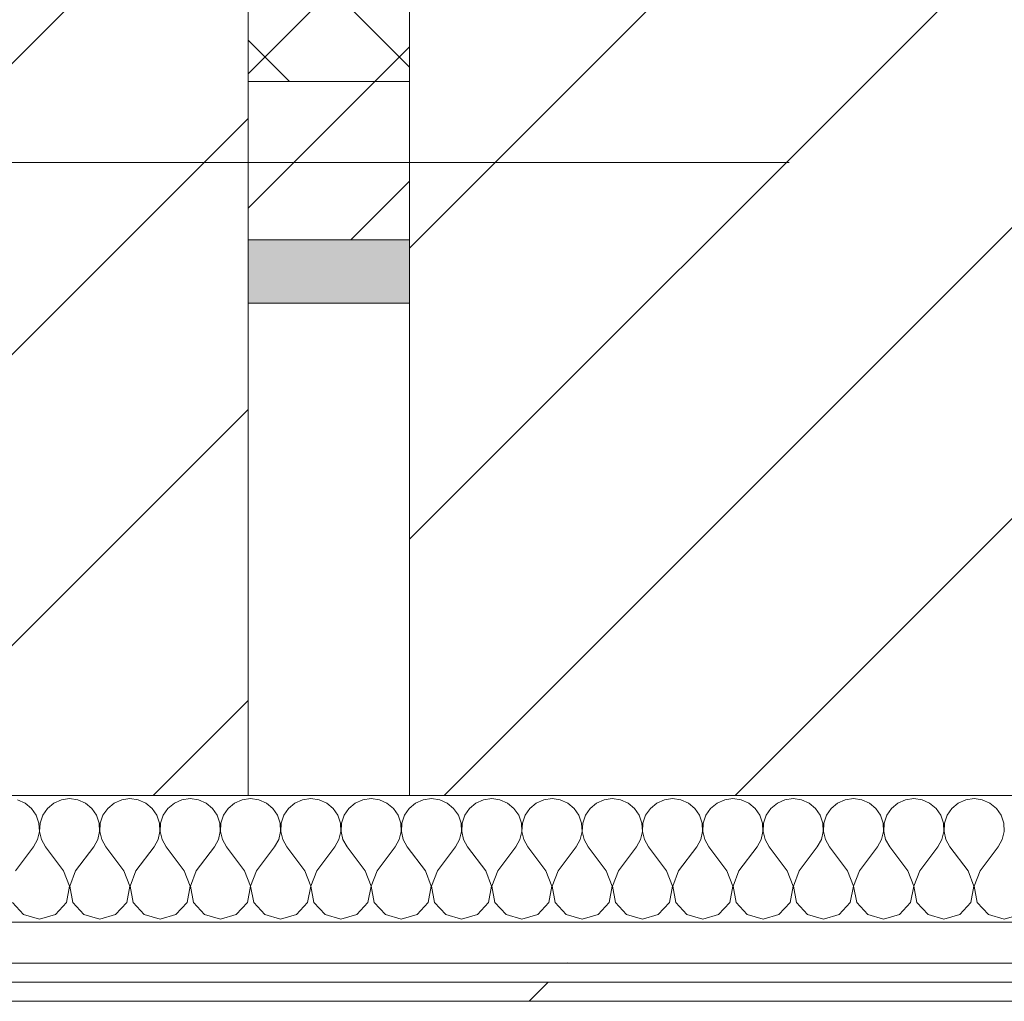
# Model space of a CAD drawing. Header units: millimetres. Extents: x -30280 to 22128, y -17757 to 4746.
# Tile 79 of 171: x -12721 to -12410, y -12560 to -12249. Entities that reach past the tile are written whole.
import ezdxf

# ---------------------------------------------------------------- set-up
doc = ezdxf.new("R2010")
doc.units = ezdxf.units.MM
doc.header["$MEASUREMENT"] = 0
doc.linetypes.add('Wipeout_Contour', pattern=[1000, 0, -1000])
for name, color, linetype in [('10_ESTR_Pilars', 7, 'Continuous'), ('12_FAÇ_Façana', 7, 'Continuous'), ('Nuevo_08_E_Envans secs', 7, 'Continuous')]:
    doc.layers.add(name, color=color, linetype=linetype)
for name, color, linetype, lineweight in [('10_ESTR_Pilars_Pluma_Nº__20', 1, 'Continuous', 5), ('10_ESTR_Pilars_Pluma_Nº__28', 7, 'Continuous', 20), ('10_ESTR_Pilars_Pluma_Nº__42', 8, 'Continuous', 25), ('12_FAÇ_Façana_Pluma_Nº__2', 8, 'Continuous', 5), ('12_FAÇ_Façana_Pluma_Nº__7', 7, 'Continuous', 5), ('Nuevo_08_E_Envans secs_Pluma_Nº__1', 7, 'Continuous', 5)]:
    doc.layers.add(name, color=color, linetype=linetype, lineweight=lineweight)
for name, color, linetype, lineweight, true_color in [('12_FAÇ_Façana_Pluma_Nº__174', 7, 'Continuous', 13, 0xe4ad2c), ('12_FAÇ_Façana_Pluma_Nº__176', 7, 'Continuous', 15, 0x93a0c6), ('Nuevo_08_E_Envans secs_Pluma_Nº__102', 7, 'Continuous', 5, 0xcccccc), ('Nuevo_08_E_Envans secs_Pluma_Nº__171', 171, 'Continuous', 13, 0xaaaaff), ('Nuevo_08_E_Envans secs_Pluma_Nº__177', 7, 'Continuous', 15, 0xf7e046)]:
    doc.layers.add(name, color=color, linetype=linetype, lineweight=lineweight, true_color=true_color)
pattern_1 = [(45, (0, 0), (-183.8478, 183.8478), [195, -65]), (45, (7e-14, 183.85), (-183.8478, 183.8478), [195, -65])]
pattern_2 = [(45, (0, 0), (-45.96194, 45.96194), [])]

# ---------------------------------------------------------------- blocks, each defined once
blk = doc.blocks.new('Muro_24_1', base_point=(-12161.11, -12338.98))
at = {"layer": '12_FAÇ_Façana_Pluma_Nº__174', "linetype": 'Continuous', "lineweight": 13, "true_color": 0xe4ad2c}
h = blk.add_hatch(dxfattribs=at)
h.set_pattern_fill('SATE_Aislamiento_0001', color=42, style=0, pattern_type=2)
h.set_pattern_definition([(45, (0, 0), (-21.213203, 21.213203), []), (135, (0, 0), (21.213203, 21.213203), [])])
h.paths.add_polyline_path([(-12648.37, -12268.98), (-12597.42, -12268.98), (-12597.42, -12168.98), (-12648.37, -12168.98)])
at = {"layer": '12_FAÇ_Façana_Pluma_Nº__176', "linetype": 'Continuous', "lineweight": 0, "true_color": 0x495063}
blk.add_hatch(color=251, dxfattribs=at).paths.add_polyline_path([(-12597.42, -12318.98), (-12648.37, -12318.98), (-12648.37, -12338.98), (-12597.42, -12338.98)])
at = {"layer": '12_FAÇ_Façana_Pluma_Nº__2', "linetype": 'Continuous', "lineweight": 5}
h = blk.add_hatch(dxfattribs=at)
h.set_pattern_fill('Ceramic_0001', color=8, style=0, pattern_type=2)
h.set_pattern_definition([(45, (0, 0), (-21.213203, 21.213203), [])])
h.paths.add_polyline_path([(-12597.42, -12268.98), (-12648.37, -12268.98), (-12648.37, -12318.98), (-12597.42, -12318.98)])
at = {"layer": '12_FAÇ_Façana_Pluma_Nº__7', "color": 7, "linetype": 'Continuous', "lineweight": 5}
for p, q in [((-12648.37, -12268.98), (-12597.42, -12268.98)), ((-12648.37, -12318.98), (-12597.42, -12318.98))]:
    blk.add_line(p, q, dxfattribs=at)
at = {"layer": '12_FAÇ_Façana_Pluma_Nº__7', "color": 7, "linetype": 'Continuous', "lineweight": 5, "flags": 128}
blk.add_lwpolyline([(-12648.37, -12338.98), (-12597.42, -12338.98)], dxfattribs=at)
blk = doc.blocks.new('*X404')
at = {"layer": 'Nuevo_08_E_Envans secs_Pluma_Nº__102', "color": 254, "linetype": 'Continuous', "lineweight": 5, "true_color": 0xcccccc}
for p, q in [((-12718.8, -12496.94), (-12721.21, -12495.88)), ((-12716.78, -12498.61), (-12718.8, -12496.94)), ((-12709.77, -12496.94), (-12711.79, -12498.61)), ((-12707.36, -12495.88), (-12709.77, -12496.94)), ((-12704.76, -12495.51), (-12707.36, -12495.88)), ((-12702.16, -12495.88), (-12704.76, -12495.51)), ((-12699.75, -12496.94), (-12702.16, -12495.88)), ((-12697.73, -12498.61), (-12699.75, -12496.94)), ((-12690.72, -12496.94), (-12692.74, -12498.61)), ((-12688.32, -12495.88), (-12690.72, -12496.94)), ((-12685.71, -12495.51), (-12688.32, -12495.88)), ((-12683.11, -12495.88), (-12685.71, -12495.51)), ((-12680.71, -12496.94), (-12683.11, -12495.88)), ((-12678.68, -12498.61), (-12680.71, -12496.94)), ((-12671.67, -12496.94), (-12673.7, -12498.61)), ((-12669.27, -12495.88), (-12671.67, -12496.94)), ((-12666.67, -12495.51), (-12669.27, -12495.88)), ((-12664.06, -12495.88), (-12666.67, -12495.51)), ((-12661.66, -12496.94), (-12664.06, -12495.88)), ((-12659.64, -12498.61), (-12661.66, -12496.94)), ((-12652.63, -12496.94), (-12654.65, -12498.61)), ((-12650.22, -12495.88), (-12652.63, -12496.94)), ((-12647.62, -12495.51), (-12650.22, -12495.88)), ((-12645.02, -12495.88), (-12647.62, -12495.51)), ((-12642.61, -12496.94), (-12645.02, -12495.88)), ((-12640.59, -12498.61), (-12642.61, -12496.94)), ((-12633.58, -12496.94), (-12635.6, -12498.61)), ((-12631.17, -12495.88), (-12633.58, -12496.94)), ((-12628.57, -12495.51), (-12631.17, -12495.88)), ((-12625.97, -12495.88), (-12628.57, -12495.51)), ((-12623.56, -12496.94), (-12625.97, -12495.88)), ((-12621.54, -12498.61), (-12623.56, -12496.94)), ((-12614.53, -12496.94), (-12616.55, -12498.61)), ((-12612.13, -12495.88), (-12614.53, -12496.94)), ((-12609.52, -12495.51), (-12612.13, -12495.88)), ((-12606.92, -12495.88), (-12609.52, -12495.51)), ((-12604.52, -12496.94), (-12606.92, -12495.88)), ((-12602.49, -12498.61), (-12604.52, -12496.94)), ((-12595.48, -12496.94), (-12597.51, -12498.61)), ((-12593.08, -12495.88), (-12595.48, -12496.94)), ((-12590.48, -12495.51), (-12593.08, -12495.88)), ((-12587.87, -12495.88), (-12590.48, -12495.51)), ((-12585.47, -12496.94), (-12587.87, -12495.88)), ((-12583.45, -12498.61), (-12585.47, -12496.94)), ((-12576.44, -12496.94), (-12578.46, -12498.61)), ((-12574.03, -12495.88), (-12576.44, -12496.94)), ((-12571.43, -12495.51), (-12574.03, -12495.88)), ((-12568.83, -12495.88), (-12571.43, -12495.51)), ((-12566.42, -12496.94), (-12568.83, -12495.88)), ((-12564.4, -12498.61), (-12566.42, -12496.94)), ((-12557.39, -12496.94), (-12559.41, -12498.61)), ((-12554.98, -12495.88), (-12557.39, -12496.94)), ((-12552.38, -12495.51), (-12554.98, -12495.88)), ((-12549.78, -12495.88), (-12552.38, -12495.51)), ((-12547.37, -12496.94), (-12549.78, -12495.88)), ((-12545.35, -12498.61), (-12547.37, -12496.94)), ((-12538.34, -12496.94), (-12540.36, -12498.61)), ((-12535.94, -12495.88), (-12538.34, -12496.94)), ((-12533.33, -12495.51), (-12535.94, -12495.88)), ((-12530.73, -12495.88), (-12533.33, -12495.51)), ((-12528.33, -12496.94), (-12530.73, -12495.88)), ((-12526.3, -12498.61), (-12528.33, -12496.94)), ((-12519.29, -12496.94), (-12521.32, -12498.61)), ((-12516.89, -12495.88), (-12519.29, -12496.94)), ((-12514.29, -12495.51), (-12516.89, -12495.88)), ((-12511.68, -12495.88), (-12514.29, -12495.51)), ((-12509.28, -12496.94), (-12511.68, -12495.88)), ((-12507.26, -12498.61), (-12509.28, -12496.94)), ((-12500.25, -12496.94), (-12502.27, -12498.61)), ((-12497.84, -12495.88), (-12500.25, -12496.94)), ((-12495.24, -12495.51), (-12497.84, -12495.88)), ((-12492.64, -12495.88), (-12495.24, -12495.51)), ((-12490.23, -12496.94), (-12492.64, -12495.88)), ((-12488.21, -12498.61), (-12490.23, -12496.94)), ((-12481.2, -12496.94), (-12483.22, -12498.61)), ((-12478.79, -12495.88), (-12481.2, -12496.94)), ((-12476.19, -12495.51), (-12478.79, -12495.88)), ((-12473.59, -12495.88), (-12476.19, -12495.51)), ((-12471.18, -12496.94), (-12473.59, -12495.88)), ((-12469.16, -12498.61), (-12471.18, -12496.94)), ((-12462.15, -12496.94), (-12464.17, -12498.61)), ((-12459.75, -12495.88), (-12462.15, -12496.94)), ((-12457.14, -12495.51), (-12459.75, -12495.88)), ((-12454.54, -12495.88), (-12457.14, -12495.51)), ((-12452.14, -12496.94), (-12454.54, -12495.88)), ((-12450.11, -12498.61), (-12452.14, -12496.94)), ((-12443.1, -12496.94), (-12445.13, -12498.61)), ((-12440.7, -12495.88), (-12443.1, -12496.94)), ((-12438.1, -12495.51), (-12440.7, -12495.88)), ((-12435.49, -12495.88), (-12438.1, -12495.51)), ((-12433.09, -12496.94), (-12435.49, -12495.88)), ((-12431.06, -12498.61), (-12433.09, -12496.94)), ((-12424.05, -12496.94), (-12426.08, -12498.61)), ((-12421.65, -12495.88), (-12424.05, -12496.94)), ((-12419.05, -12495.51), (-12421.65, -12495.88)), ((-12416.45, -12495.88), (-12419.05, -12495.51)), ((-12414.04, -12496.94), (-12416.45, -12495.88)), ((-12412.02, -12498.61), (-12414.04, -12496.94)), ((-12715.29, -12500.78), (-12716.78, -12498.61)), ((-12711.79, -12498.61), (-12713.28, -12500.78)), ((-12696.24, -12500.78), (-12697.73, -12498.61)), ((-12692.74, -12498.61), (-12694.23, -12500.78)), ((-12677.2, -12500.78), (-12678.68, -12498.61)), ((-12673.7, -12498.61), (-12675.19, -12500.78)), ((-12658.15, -12500.78), (-12659.64, -12498.61)), ((-12654.65, -12498.61), (-12656.14, -12500.78)), ((-12639.1, -12500.78), (-12640.59, -12498.61)), ((-12635.6, -12498.61), (-12637.09, -12500.78)), ((-12620.05, -12500.78), (-12621.54, -12498.61)), ((-12616.55, -12498.61), (-12618.04, -12500.78)), ((-12601.01, -12500.78), (-12602.49, -12498.61)), ((-12597.51, -12498.61), (-12598.99, -12500.78)), ((-12581.96, -12500.78), (-12583.45, -12498.61)), ((-12578.46, -12498.61), (-12579.95, -12500.78)), ((-12562.91, -12500.78), (-12564.4, -12498.61)), ((-12559.41, -12498.61), (-12560.9, -12500.78)), ((-12543.86, -12500.78), (-12545.35, -12498.61)), ((-12540.36, -12498.61), (-12541.85, -12500.78)), ((-12524.81, -12500.78), (-12526.3, -12498.61)), ((-12521.32, -12498.61), (-12522.8, -12500.78)), ((-12505.77, -12500.78), (-12507.26, -12498.61)), ((-12502.27, -12498.61), (-12503.76, -12500.78)), ((-12486.72, -12500.78), (-12488.21, -12498.61)), ((-12483.22, -12498.61), (-12484.71, -12500.78)), ((-12467.67, -12500.78), (-12469.16, -12498.61)), ((-12464.17, -12498.61), (-12465.66, -12500.78)), ((-12448.62, -12500.78), (-12450.11, -12498.61)), ((-12445.13, -12498.61), (-12446.61, -12500.78)), ((-12429.58, -12500.78), (-12431.06, -12498.61)), ((-12426.08, -12498.61), (-12427.57, -12500.78)), ((-12410.53, -12500.78), (-12412.02, -12498.61)), ((-12714.45, -12503.27), (-12715.29, -12500.78)), ((-12714.32, -12505.89), (-12714.45, -12503.27)), ((-12714.12, -12503.27), (-12714.25, -12505.89)), ((-12713.28, -12500.78), (-12714.12, -12503.27)), ((-12695.4, -12503.27), (-12696.24, -12500.78)), ((-12695.28, -12505.89), (-12695.4, -12503.27)), ((-12695.07, -12503.27), (-12695.2, -12505.89)), ((-12694.23, -12500.78), (-12695.07, -12503.27)), ((-12676.36, -12503.27), (-12677.2, -12500.78)), ((-12676.23, -12505.89), (-12676.36, -12503.27)), ((-12676.02, -12503.27), (-12676.15, -12505.89)), ((-12675.19, -12500.78), (-12676.02, -12503.27)), ((-12657.31, -12503.27), (-12658.15, -12500.78)), ((-12657.18, -12505.89), (-12657.31, -12503.27)), ((-12656.98, -12503.27), (-12657.1, -12505.89)), ((-12656.14, -12500.78), (-12656.98, -12503.27)), ((-12638.26, -12503.27), (-12639.1, -12500.78)), ((-12638.13, -12505.89), (-12638.26, -12503.27)), ((-12637.93, -12503.27), (-12638.06, -12505.89)), ((-12637.09, -12500.78), (-12637.93, -12503.27)), ((-12619.21, -12503.27), (-12620.05, -12500.78)), ((-12619.09, -12505.89), (-12619.21, -12503.27)), ((-12618.88, -12503.27), (-12619.01, -12505.89)), ((-12618.04, -12500.78), (-12618.88, -12503.27)), ((-12600.17, -12503.27), (-12601.01, -12500.78)), ((-12600.04, -12505.89), (-12600.17, -12503.27)), ((-12599.83, -12503.27), (-12599.96, -12505.89)), ((-12598.99, -12500.78), (-12599.83, -12503.27)), ((-12581.12, -12503.27), (-12581.96, -12500.78)), ((-12580.99, -12505.89), (-12581.12, -12503.27)), ((-12580.79, -12503.27), (-12580.91, -12505.89)), ((-12579.95, -12500.78), (-12580.79, -12503.27)), ((-12562.07, -12503.27), (-12562.91, -12500.78)), ((-12561.94, -12505.89), (-12562.07, -12503.27)), ((-12561.74, -12503.27), (-12561.87, -12505.89)), ((-12560.9, -12500.78), (-12561.74, -12503.27)), ((-12543.02, -12503.27), (-12543.86, -12500.78)), ((-12542.9, -12505.89), (-12543.02, -12503.27)), ((-12542.69, -12503.27), (-12542.82, -12505.89)), ((-12541.85, -12500.78), (-12542.69, -12503.27)), ((-12523.98, -12503.27), (-12524.81, -12500.78)), ((-12523.85, -12505.89), (-12523.98, -12503.27)), ((-12523.64, -12503.27), (-12523.77, -12505.89)), ((-12522.8, -12500.78), (-12523.64, -12503.27)), ((-12504.93, -12503.27), (-12505.77, -12500.78)), ((-12504.8, -12505.89), (-12504.93, -12503.27)), ((-12504.6, -12503.27), (-12504.72, -12505.89)), ((-12503.76, -12500.78), (-12504.6, -12503.27)), ((-12485.88, -12503.27), (-12486.72, -12500.78)), ((-12485.75, -12505.89), (-12485.88, -12503.27)), ((-12485.55, -12503.27), (-12485.68, -12505.89)), ((-12484.71, -12500.78), (-12485.55, -12503.27)), ((-12466.83, -12503.27), (-12467.67, -12500.78)), ((-12466.71, -12505.89), (-12466.83, -12503.27)), ((-12466.5, -12503.27), (-12466.63, -12505.89)), ((-12465.66, -12500.78), (-12466.5, -12503.27)), ((-12447.78, -12503.27), (-12448.62, -12500.78)), ((-12447.66, -12505.89), (-12447.78, -12503.27)), ((-12447.45, -12503.27), (-12447.58, -12505.89)), ((-12446.61, -12500.78), (-12447.45, -12503.27)), ((-12428.74, -12503.27), (-12429.58, -12500.78)), ((-12428.61, -12505.89), (-12428.74, -12503.27)), ((-12428.41, -12503.27), (-12428.53, -12505.89)), ((-12427.57, -12500.78), (-12428.41, -12503.27)), ((-12409.69, -12503.27), (-12410.53, -12500.78)), ((-12409.56, -12505.89), (-12409.69, -12503.27)), ((-12714.92, -12508.45), (-12714.32, -12505.89)), ((-12714.25, -12505.89), (-12713.65, -12508.45)), ((-12695.87, -12508.45), (-12695.28, -12505.89)), ((-12695.2, -12505.89), (-12694.6, -12508.45)), ((-12676.82, -12508.45), (-12676.23, -12505.89)), ((-12676.15, -12505.89), (-12675.56, -12508.45)), ((-12657.78, -12508.45), (-12657.18, -12505.89)), ((-12657.1, -12505.89), (-12656.51, -12508.45)), ((-12638.73, -12508.45), (-12638.13, -12505.89)), ((-12638.06, -12505.89), (-12637.46, -12508.45)), ((-12619.68, -12508.45), (-12619.09, -12505.89)), ((-12619.01, -12505.89), (-12618.41, -12508.45)), ((-12600.63, -12508.45), (-12600.04, -12505.89)), ((-12599.96, -12505.89), (-12599.37, -12508.45)), ((-12581.59, -12508.45), (-12580.99, -12505.89)), ((-12580.91, -12505.89), (-12580.32, -12508.45)), ((-12562.54, -12508.45), (-12561.94, -12505.89)), ((-12561.87, -12505.89), (-12561.27, -12508.45)), ((-12543.49, -12508.45), (-12542.9, -12505.89)), ((-12542.82, -12505.89), (-12542.22, -12508.45)), ((-12524.44, -12508.45), (-12523.85, -12505.89)), ((-12523.77, -12505.89), (-12523.18, -12508.45)), ((-12505.4, -12508.45), (-12504.8, -12505.89)), ((-12504.72, -12505.89), (-12504.13, -12508.45)), ((-12486.35, -12508.45), (-12485.75, -12505.89)), ((-12485.68, -12505.89), (-12485.08, -12508.45)), ((-12467.3, -12508.45), (-12466.71, -12505.89)), ((-12466.63, -12505.89), (-12466.03, -12508.45)), ((-12448.25, -12508.45), (-12447.66, -12505.89)), ((-12447.58, -12505.89), (-12446.99, -12508.45)), ((-12429.2, -12508.45), (-12428.61, -12505.89)), ((-12428.53, -12505.89), (-12427.94, -12508.45)), ((-12410.16, -12508.45), (-12409.56, -12505.89)), ((-12716.19, -12510.75), (-12714.92, -12508.45)), ((-12713.65, -12508.45), (-12712.38, -12510.75)), ((-12697.14, -12510.75), (-12695.87, -12508.45)), ((-12694.6, -12508.45), (-12693.33, -12510.75)), ((-12678.1, -12510.75), (-12676.82, -12508.45)), ((-12675.56, -12508.45), (-12674.29, -12510.75)), ((-12659.05, -12510.75), (-12657.78, -12508.45)), ((-12656.51, -12508.45), (-12655.24, -12510.75)), ((-12640, -12510.75), (-12638.73, -12508.45)), ((-12637.46, -12508.45), (-12636.19, -12510.75)), ((-12620.95, -12510.75), (-12619.68, -12508.45)), ((-12618.41, -12508.45), (-12617.14, -12510.75)), ((-12601.9, -12510.75), (-12600.63, -12508.45)), ((-12599.37, -12508.45), (-12598.1, -12510.75)), ((-12582.86, -12510.75), (-12581.59, -12508.45)), ((-12580.32, -12508.45), (-12579.05, -12510.75)), ((-12563.81, -12510.75), (-12562.54, -12508.45)), ((-12561.27, -12508.45), (-12560, -12510.75)), ((-12544.76, -12510.75), (-12543.49, -12508.45)), ((-12542.22, -12508.45), (-12540.95, -12510.75)), ((-12525.71, -12510.75), (-12524.44, -12508.45)), ((-12523.18, -12508.45), (-12521.9, -12510.75)), ((-12506.67, -12510.75), (-12505.4, -12508.45)), ((-12504.13, -12508.45), (-12502.86, -12510.75)), ((-12487.62, -12510.75), (-12486.35, -12508.45)), ((-12485.08, -12508.45), (-12483.81, -12510.75)), ((-12468.57, -12510.75), (-12467.3, -12508.45)), ((-12466.03, -12508.45), (-12464.76, -12510.75)), ((-12449.52, -12510.75), (-12448.25, -12508.45)), ((-12446.99, -12508.45), (-12445.71, -12510.75)), ((-12430.48, -12510.75), (-12429.2, -12508.45)), ((-12427.94, -12508.45), (-12426.67, -12510.75)), ((-12411.43, -12510.75), (-12410.16, -12508.45)), ((-12721.9, -12518.37), (-12716.19, -12510.75)), ((-12706.67, -12518.37), (-12712.38, -12510.75)), ((-12702.86, -12518.37), (-12697.14, -12510.75)), ((-12687.62, -12518.37), (-12693.33, -12510.75)), ((-12683.81, -12518.37), (-12678.1, -12510.75)), ((-12668.57, -12518.37), (-12674.29, -12510.75)), ((-12664.76, -12518.37), (-12659.05, -12510.75)), ((-12649.52, -12518.37), (-12655.24, -12510.75)), ((-12645.71, -12518.37), (-12640, -12510.75)), ((-12630.48, -12518.37), (-12636.19, -12510.75)), ((-12626.67, -12518.37), (-12620.95, -12510.75)), ((-12611.43, -12518.37), (-12617.14, -12510.75)), ((-12607.62, -12518.37), (-12601.9, -12510.75)), ((-12592.38, -12518.37), (-12598.1, -12510.75)), ((-12588.57, -12518.37), (-12582.86, -12510.75)), ((-12573.33, -12518.37), (-12579.05, -12510.75)), ((-12569.52, -12518.37), (-12563.81, -12510.75)), ((-12554.29, -12518.37), (-12560, -12510.75)), ((-12550.48, -12518.37), (-12544.76, -12510.75)), ((-12535.24, -12518.37), (-12540.95, -12510.75)), ((-12531.43, -12518.37), (-12525.71, -12510.75)), ((-12516.19, -12518.37), (-12521.9, -12510.75)), ((-12512.38, -12518.37), (-12506.67, -12510.75)), ((-12497.14, -12518.37), (-12502.86, -12510.75)), ((-12493.33, -12518.37), (-12487.62, -12510.75)), ((-12478.1, -12518.37), (-12483.81, -12510.75)), ((-12474.29, -12518.37), (-12468.57, -12510.75)), ((-12459.05, -12518.37), (-12464.76, -12510.75)), ((-12455.24, -12518.37), (-12449.52, -12510.75)), ((-12440, -12518.37), (-12445.71, -12510.75)), ((-12436.19, -12518.37), (-12430.48, -12510.75)), ((-12420.95, -12518.37), (-12426.67, -12510.75)), ((-12417.14, -12518.37), (-12411.43, -12510.75)), ((-12704.8, -12523.23), (-12706.67, -12518.37)), ((-12702.86, -12518.37), (-12704.72, -12523.23)), ((-12685.75, -12523.23), (-12687.62, -12518.37)), ((-12683.81, -12518.37), (-12685.68, -12523.23)), ((-12666.71, -12523.23), (-12668.57, -12518.37)), ((-12664.76, -12518.37), (-12666.63, -12523.23)), ((-12647.66, -12523.23), (-12649.52, -12518.37)), ((-12645.71, -12518.37), (-12647.58, -12523.23)), ((-12628.61, -12523.23), (-12630.48, -12518.37)), ((-12626.67, -12518.37), (-12628.53, -12523.23)), ((-12609.56, -12523.23), (-12611.43, -12518.37)), ((-12607.62, -12518.37), (-12609.49, -12523.23)), ((-12590.51, -12523.23), (-12592.38, -12518.37)), ((-12588.57, -12518.37), (-12590.44, -12523.23)), ((-12571.47, -12523.23), (-12573.33, -12518.37)), ((-12569.52, -12518.37), (-12571.39, -12523.23)), ((-12552.42, -12523.23), (-12554.29, -12518.37)), ((-12550.48, -12518.37), (-12552.34, -12523.23)), ((-12533.37, -12523.23), (-12535.24, -12518.37)), ((-12531.43, -12518.37), (-12533.29, -12523.23)), ((-12514.32, -12523.23), (-12516.19, -12518.37)), ((-12512.38, -12518.37), (-12514.25, -12523.23)), ((-12495.28, -12523.23), (-12497.14, -12518.37)), ((-12493.33, -12518.37), (-12495.2, -12523.23)), ((-12476.23, -12523.23), (-12478.1, -12518.37)), ((-12474.29, -12518.37), (-12476.15, -12523.23)), ((-12457.18, -12523.23), (-12459.05, -12518.37)), ((-12455.24, -12518.37), (-12457.1, -12523.23)), ((-12438.13, -12523.23), (-12440, -12518.37)), ((-12436.19, -12518.37), (-12438.06, -12523.23)), ((-12419.09, -12523.23), (-12420.95, -12518.37)), ((-12417.14, -12518.37), (-12419.01, -12523.23)), ((-12705.77, -12528.34), (-12704.8, -12523.23)), ((-12704.72, -12523.23), (-12703.76, -12528.34)), ((-12686.72, -12528.34), (-12685.75, -12523.23)), ((-12685.68, -12523.23), (-12684.71, -12528.34)), ((-12667.67, -12528.34), (-12666.71, -12523.23)), ((-12666.63, -12523.23), (-12665.66, -12528.34)), ((-12648.62, -12528.34), (-12647.66, -12523.23)), ((-12647.58, -12523.23), (-12646.61, -12528.34)), ((-12629.58, -12528.34), (-12628.61, -12523.23)), ((-12628.53, -12523.23), (-12627.57, -12528.34)), ((-12610.53, -12528.34), (-12609.56, -12523.23)), ((-12609.49, -12523.23), (-12608.52, -12528.34)), ((-12591.48, -12528.34), (-12590.51, -12523.23)), ((-12590.44, -12523.23), (-12589.47, -12528.34)), ((-12572.43, -12528.34), (-12571.47, -12523.23)), ((-12571.39, -12523.23), (-12570.42, -12528.34)), ((-12553.39, -12528.34), (-12552.42, -12523.23)), ((-12552.34, -12523.23), (-12551.38, -12528.34)), ((-12534.34, -12528.34), (-12533.37, -12523.23)), ((-12533.29, -12523.23), (-12532.33, -12528.34)), ((-12515.29, -12528.34), (-12514.32, -12523.23)), ((-12514.25, -12523.23), (-12513.28, -12528.34)), ((-12496.24, -12528.34), (-12495.28, -12523.23)), ((-12495.2, -12523.23), (-12494.23, -12528.34)), ((-12477.2, -12528.34), (-12476.23, -12523.23)), ((-12476.15, -12523.23), (-12475.19, -12528.34)), ((-12458.15, -12528.34), (-12457.18, -12523.23)), ((-12457.1, -12523.23), (-12456.14, -12528.34)), ((-12439.1, -12528.34), (-12438.13, -12523.23)), ((-12438.06, -12523.23), (-12437.09, -12528.34)), ((-12420.05, -12528.34), (-12419.09, -12523.23)), ((-12419.01, -12523.23), (-12418.04, -12528.34)), ((-12722.8, -12528.34), (-12719.29, -12532.19)), ((-12709.28, -12532.19), (-12705.77, -12528.34)), ((-12703.76, -12528.34), (-12700.25, -12532.19)), ((-12690.23, -12532.19), (-12686.72, -12528.34)), ((-12684.71, -12528.34), (-12681.2, -12532.19)), ((-12671.18, -12532.19), (-12667.67, -12528.34)), ((-12665.66, -12528.34), (-12662.15, -12532.19)), ((-12652.14, -12532.19), (-12648.62, -12528.34)), ((-12646.61, -12528.34), (-12643.1, -12532.19)), ((-12633.09, -12532.19), (-12629.58, -12528.34)), ((-12627.57, -12528.34), (-12624.05, -12532.19)), ((-12614.04, -12532.19), (-12610.53, -12528.34)), ((-12608.52, -12528.34), (-12605.01, -12532.19)), ((-12594.99, -12532.19), (-12591.48, -12528.34)), ((-12589.47, -12528.34), (-12585.96, -12532.19)), ((-12575.95, -12532.19), (-12572.43, -12528.34)), ((-12570.42, -12528.34), (-12566.91, -12532.19)), ((-12556.9, -12532.19), (-12553.39, -12528.34)), ((-12551.38, -12528.34), (-12547.86, -12532.19)), ((-12537.85, -12532.19), (-12534.34, -12528.34)), ((-12532.33, -12528.34), (-12528.82, -12532.19)), ((-12518.8, -12532.19), (-12515.29, -12528.34)), ((-12513.28, -12528.34), (-12509.77, -12532.19)), ((-12499.75, -12532.19), (-12496.24, -12528.34)), ((-12494.23, -12528.34), (-12490.72, -12532.19)), ((-12480.71, -12532.19), (-12477.2, -12528.34)), ((-12475.19, -12528.34), (-12471.67, -12532.19)), ((-12461.66, -12532.19), (-12458.15, -12528.34)), ((-12456.14, -12528.34), (-12452.63, -12532.19)), ((-12442.61, -12532.19), (-12439.1, -12528.34)), ((-12437.09, -12528.34), (-12433.58, -12532.19)), ((-12423.56, -12532.19), (-12420.05, -12528.34)), ((-12418.04, -12528.34), (-12414.53, -12532.19)), ((-12719.29, -12532.19), (-12714.29, -12533.61)), ((-12714.29, -12533.61), (-12709.28, -12532.19)), ((-12700.25, -12532.19), (-12695.24, -12533.61)), ((-12695.24, -12533.61), (-12690.23, -12532.19)), ((-12681.2, -12532.19), (-12676.19, -12533.61)), ((-12676.19, -12533.61), (-12671.18, -12532.19)), ((-12662.15, -12532.19), (-12657.14, -12533.61)), ((-12657.14, -12533.61), (-12652.14, -12532.19)), ((-12643.1, -12532.19), (-12638.1, -12533.61)), ((-12638.1, -12533.61), (-12633.09, -12532.19)), ((-12624.05, -12532.19), (-12619.05, -12533.61)), ((-12619.05, -12533.61), (-12614.04, -12532.19)), ((-12605.01, -12532.19), (-12600, -12533.61)), ((-12600, -12533.61), (-12594.99, -12532.19)), ((-12585.96, -12532.19), (-12580.95, -12533.61)), ((-12580.95, -12533.61), (-12575.95, -12532.19)), ((-12566.91, -12532.19), (-12561.9, -12533.61)), ((-12561.9, -12533.61), (-12556.9, -12532.19)), ((-12547.86, -12532.19), (-12542.86, -12533.61)), ((-12542.86, -12533.61), (-12537.85, -12532.19)), ((-12528.82, -12532.19), (-12523.81, -12533.61)), ((-12523.81, -12533.61), (-12518.8, -12532.19)), ((-12509.77, -12532.19), (-12504.76, -12533.61)), ((-12504.76, -12533.61), (-12499.75, -12532.19)), ((-12490.72, -12532.19), (-12485.71, -12533.61)), ((-12485.71, -12533.61), (-12480.71, -12532.19)), ((-12471.67, -12532.19), (-12466.67, -12533.61)), ((-12466.67, -12533.61), (-12461.66, -12532.19)), ((-12452.63, -12532.19), (-12447.62, -12533.61)), ((-12447.62, -12533.61), (-12442.61, -12532.19)), ((-12433.58, -12532.19), (-12428.57, -12533.61)), ((-12428.57, -12533.61), (-12423.56, -12532.19)), ((-12414.53, -12532.19), (-12409.52, -12533.61)), ((-12409.52, -12533.61), (-12404.52, -12532.19))]:
    blk.add_line(p, q, dxfattribs=at)
blk = doc.blocks.new('Muro_110_1', base_point=(-13084.96, -12494.56))
at = {"layer": 'Nuevo_08_E_Envans secs_Pluma_Nº__1', "color": 7, "linetype": 'Continuous', "lineweight": 5, "flags": 128}
blk.add_lwpolyline([(-12597.42, -12494.56), (-12648.37, -12494.56)], dxfattribs=at)
at = {"color": 254, "linetype": 'Wipeout_Contour', "lineweight": 0, "ltscale": 70971.794008}
blk.add_wipeout([(-12157.42, -12534.56), (-12939.01, -12534.56), (-12939.03, -12547.56), (-12157.42, -12547.56)], dxfattribs=at).dxf.layer = 'Nuevo_08_E_Envans secs'
at = {"color": 254, "linetype": 'Wipeout_Contour', "lineweight": 0, "ltscale": 70989.249657}
blk.add_wipeout([(-12138.42, -12553.56), (-12939.04, -12553.56), (-12939.05, -12559.56), (-12138.42, -12559.56)], dxfattribs=at).dxf.layer = 'Nuevo_08_E_Envans secs'
at = {"layer": 'Nuevo_08_E_Envans secs_Pluma_Nº__171', "linetype": 'Continuous', "lineweight": 13, "true_color": 0xaaaaff}
h = blk.add_hatch(dxfattribs=at)
h.set_pattern_fill('Panellat_HPL_0001', color=161, style=0, pattern_type=2)
h.set_pattern_definition(pattern_1)
h.paths.add_polyline_path([(-12138.42, -12553.56), (-12939.04, -12553.56), (-12939.05, -12559.56), (-12138.42, -12559.56)])
at = {"layer": 'Nuevo_08_E_Envans secs_Pluma_Nº__177', "linetype": 'Continuous', "lineweight": 15, "true_color": 0xf7e046}
h = blk.add_hatch(dxfattribs=at)
h.set_pattern_fill('Panellat_HPL_0001', color=53, style=0, pattern_type=2)
h.set_pattern_definition(pattern_1)
h.paths.add_polyline_path([(-12157.42, -12534.56), (-12939.01, -12534.56), (-12939.03, -12547.56), (-12157.42, -12547.56)])
at = {"layer": 'Nuevo_08_E_Envans secs_Pluma_Nº__1', "color": 7, "linetype": 'Continuous', "lineweight": 5}
for p, q in [((-12939.01, -12534.56), (-12197.42, -12534.56)), ((-12939.03, -12547.56), (-12157.42, -12547.56)), ((-12939.04, -12553.56), (-12144.42, -12553.56))]:
    blk.add_line(p, q, dxfattribs=at)
at = {"layer": 'Nuevo_08_E_Envans secs_Pluma_Nº__1', "color": 7, "linetype": 'Continuous', "lineweight": 5, "flags": 128}
blk.add_lwpolyline([(-12939.05, -12559.56), (-12132.42, -12559.56)], dxfattribs=at)
at = {"layer": 'Nuevo_08_E_Envans secs', "color": 7, "lineweight": 20}
blk.add_blockref('*X404', (0, 0), dxfattribs=at)
blk = doc.blocks.new('Pilar_16_1', base_point=(-12397.42, -12294.56))
at = {"color": 254, "linetype": 'Wipeout_Contour', "lineweight": 0, "ltscale": 69844.628683}
blk.add_wipeout([(-12597.42, -12494.56), (-12197.42, -12494.56), (-12197.42, -12094.56), (-12597.42, -12094.56)], dxfattribs=at).dxf.layer = '10_ESTR_Pilars'
at = {"layer": '10_ESTR_Pilars_Pluma_Nº__42', "linetype": 'Continuous', "lineweight": 25}
h = blk.add_hatch(dxfattribs=at)
h.set_pattern_fill('00_GCT_trama_45º_e1_400__05', color=8, style=0, pattern_type=2)
h.set_pattern_definition(pattern_2)
h.paths.add_polyline_path([(-12597.42, -12494.56), (-12197.42, -12494.56), (-12197.42, -12094.56), (-12597.42, -12094.56)])
at = {"layer": '10_ESTR_Pilars_Pluma_Nº__20', "color": 1, "linetype": 'Continuous', "lineweight": 5}
blk.add_line((-12477.42, -12294.56), (-12677.42, -12294.56), dxfattribs=at)
at = {"layer": '10_ESTR_Pilars_Pluma_Nº__28', "color": 7, "linetype": 'Continuous', "lineweight": 20, "flags": 128}
blk.add_lwpolyline([(-12597.42, -12494.56), (-12197.42, -12494.56), (-12197.42, -12094.56), (-12597.42, -12094.56)], close=True, dxfattribs=at)
blk = doc.blocks.new('Pilar_17_1', base_point=(-12848.37, -12294.56))
at = {"color": 254, "linetype": 'Wipeout_Contour', "lineweight": 0, "ltscale": 71136.667689}
blk.add_wipeout([(-13048.37, -12494.56), (-12648.37, -12494.56), (-12648.37, -12094.56), (-13048.37, -12094.56)], dxfattribs=at).dxf.layer = '10_ESTR_Pilars'
at = {"layer": '10_ESTR_Pilars_Pluma_Nº__42', "linetype": 'Continuous', "lineweight": 25}
h = blk.add_hatch(dxfattribs=at)
h.set_pattern_fill('00_GCT_trama_45º_e1_400__05', color=8, style=0, pattern_type=2)
h.set_pattern_definition(pattern_2)
h.paths.add_polyline_path([(-13048.37, -12494.56), (-12648.37, -12494.56), (-12648.37, -12094.56), (-13048.37, -12094.56)])
at = {"layer": '10_ESTR_Pilars_Pluma_Nº__20', "color": 1, "linetype": 'Continuous', "lineweight": 5}
blk.add_line((-12768.37, -12294.56), (-12568.37, -12294.56), dxfattribs=at)
at = {"layer": '10_ESTR_Pilars_Pluma_Nº__28', "color": 7, "linetype": 'Continuous', "lineweight": 20, "flags": 128}
blk.add_lwpolyline([(-13048.37, -12494.56), (-12648.37, -12494.56), (-12648.37, -12094.56), (-13048.37, -12094.56)], close=True, dxfattribs=at)

msp = doc.modelspace()

# ---------------------------------------------------------------- block references
at = {"layer": '12_FAÇ_Façana', "color": 7, "lineweight": 20}
msp.add_blockref('Muro_24_1', (-12161.11, -12338.98), dxfattribs=at)
at = {"layer": 'Nuevo_08_E_Envans secs', "color": 7, "lineweight": 20}
msp.add_blockref('Muro_110_1', (-13084.96, -12494.56), dxfattribs=at)

# ---------------------------------------------------------------- next in the draw order: block references
at = {"layer": '10_ESTR_Pilars', "color": 7, "lineweight": 20}
msp.add_blockref('Pilar_16_1', (-12397.42, -12294.56), dxfattribs=at)

# ---------------------------------------------------------------- next in the draw order: block references
msp.add_blockref('Pilar_17_1', (-12848.37, -12294.56), dxfattribs=at)

doc.saveas('drawing.dxf')
